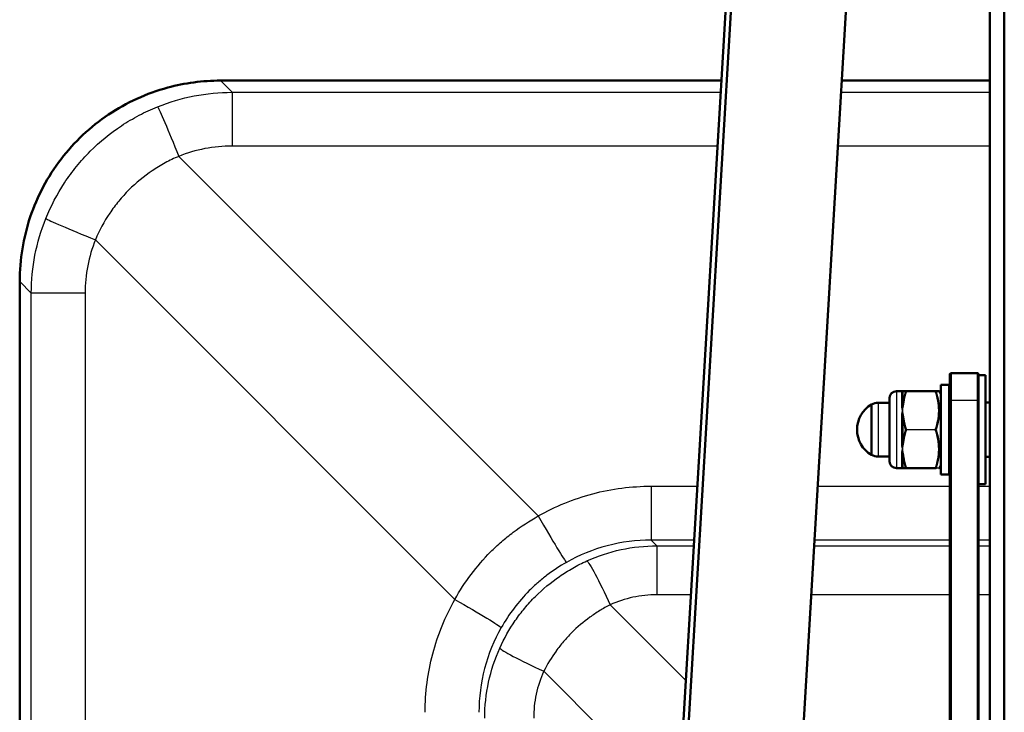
# Model space of a CAD drawing. Header units: millimetres. Extents: x 196 to 2279, y -1387 to 2348.
# Tile 76 of 89: x 202 to 419, y 1674 to 1827. Entities that reach past the tile are written whole.
import ezdxf

# ---------------------------------------------------------------- set-up
doc = ezdxf.new("R2010")
doc.units = ezdxf.units.MM
doc.header["$LTSCALE"] = 0.75
doc.layers.add('Visible', color=7, linetype='Continuous', lineweight=50)
doc.layers.add('Visible Narrow', color=7, linetype='Continuous', lineweight=25)

msp = doc.modelspace()

# ---------------------------------------------------------------- linework, layer by layer
at = {"layer": 'Visible', "extrusion": (0, 1, -2.966e-13)}
for p, q in [((419.48, 2319, 219.7), (419.48, 1507.27, 688.35)), ((339.43, 1498.8, -556.94), (380.99, 2196.11, 278.49)), ((346.9, 1643.67, -423.03), (379.8, 2195.65, 238.28)), ((406.41, 2196.11, 278.49), (364.85, 1498.8, -556.94)), ((416.3, 1649.18, -558.83), (416.3, 2195.86, 92.69)), ((357.03, 1813.61, -1009.56), (246.35, 1813.61, -1009.56)), ((416.3, 1813.61, -1009.56), (383.61, 1813.61, -1009.56)), ((202.03, 1769.29, -1009.56), (202.03, 1397.63, -1009.56)), ((407.45, 1748.85, -477.87), (407.65, 1749.05, -477.87)), ((407.65, 1749.05, -477.87), (413.6, 1749.05, -477.87)), ((413.8, 1748.85, -477.87), (413.6, 1749.05, -477.87)), ((413.8, 1748.55, -477.87), (415.3, 1748.55, -477.87)), ((407.25, 1746.45, -477.87), (405.45, 1746.45, -477.87)), ((397, 1745.05, -477.87), (395.65, 1745.05, -477.87)), ((397.87, 1745.05, -473.02), (404.23, 1745.05, -473.02)), ((405.45, 1744.45, -477.87), (405.16, 1744.95, -477.87)), ((391.64, 1742.5, -477.87), (394.15, 1742.5, -477.87)), ((407.45, 1642.08, -405.73), (407.45, 1742.96, -467.37)), ((407.65, 1743.06, -467.2), (407.65, 1640.07, -404.27)), ((413.6, 1640.07, -404.27), (413.6, 1743.06, -467.2)), ((413.8, 1742.96, -467.37), (413.8, 1642.08, -405.73)), ((415.3, 1742.53, -477.87), (416.3, 1742.53, -477.87)), ((391.64, 1730.6, -477.87), (394.15, 1730.6, -477.87)), ((415.3, 1730.57, -477.87), (416.3, 1730.57, -477.87)), ((397, 1728.05, -477.87), (395.65, 1728.05, -477.87)), ((404.23, 1728.05, -473.02), (397.87, 1728.05, -473.02)), ((405.45, 1728.65, -477.87), (405.16, 1728.15, -477.87)), ((407.25, 1726.65, -477.87), (405.45, 1726.65, -477.87)), ((413.8, 1724.55, -477.87), (415.3, 1724.55, -477.87))]:
    msp.add_line(p, q, dxfattribs=at)
at = {"layer": 'Visible', "extrusion": (-1, 4e-16, -6e-16)}
msp.add_arc((-1736.55, -477.87, -407.45), 12.3, 121.4258, 180, dxfattribs=at)
at = {"layer": 'Visible', "extrusion": (1, -4e-16, 6e-16)}
msp.add_arc((1736.55, -477.87, 407.65), 12.5, 0, 58.5742, dxfattribs=at)
at = {"layer": 'Visible', "extrusion": (-1, -9e-16, -1.3e-15)}
msp.add_arc((-1736.55, -477.87, -413.6), 12.5, 121.4258, 180, dxfattribs=at)
at = {"layer": 'Visible', "extrusion": (1, 7e-16, 1.3e-15)}
msp.add_arc((1736.55, -477.87, 413.8), 12.3, 0, 58.5742, dxfattribs=at)
at = {"layer": 'Visible', "extrusion": (-1, 0, 0)}
for centre, radius in [((-1736.55, -477.87, -415.3), 12), ((-1736.55, -477.87, -394.15), 7)]:
    msp.add_arc(centre, radius, 0, 180, dxfattribs=at)
at = {"layer": 'Visible', "extrusion": (1, 0, 0)}
for centre, radius in [((1736.55, -477.87, 405.45), 9.9), ((1736.55, -477.87, 390.15), 5.56)]:
    msp.add_arc(centre, radius, 0, 180, dxfattribs=at)
at = {"layer": 'Visible', "extrusion": (0, -2.966e-13, -1)}
for centre, radius, start, end in [((-407.25, 1746.25, 477.87), 0.2, 90, 180), ((-395.65, 1743.55, 477.87), 1.5, 0, 90), ((-393.38, 1736.55, 477.87), 6.43, 300.1304, 59.8696), ((-391.64, 1739.5, 477.87), 3, 60.3402, 90), ((-391.64, 1733.6, 477.87), 3, 270, 299.6598), ((-395.65, 1729.55, 477.87), 1.5, 270, 360), ((-407.25, 1726.85, 477.87), 0.2, 180, 270)]:
    msp.add_arc(centre, radius, start, end, dxfattribs=at)
at = {"layer": 'Visible'}
for points, knots in [([(202.03, 1769.29, -1009.56), (202.03, 1774.09, -1009.56), (202.83, 1778.96, -1009.56), (205.9, 1788.07, -1009.56), (208.23, 1792.44, -1009.56), (214.07, 1800.07, -1009.56), (217.66, 1803.44, -1009.56), (225.62, 1808.77, -1009.56), (230.09, 1810.81, -1009.56), (238.49, 1813.09, -1009.56), (242.44, 1813.61, -1009.56), (246.35, 1813.61, -1009.56)], [0, 0, 0, 0, 1.440455, 1.440455, 2.88612, 2.88612, 4.324146, 4.324146, 5.760875, 5.760875, 6.934222, 6.934222, 6.934222, 6.934222]), ([(404.23, 1745.05, -473.02), (404.46, 1745.05, -473.8), (404.65, 1745.05, -474.6), (404.78, 1745.05, -475.4), (404.78, 1745.05, -475.41), (404.78, 1745.05, -475.42), (404.79, 1745.05, -475.43), (404.92, 1745.05, -476.23), (404.99, 1745.05, -477.05), (404.99, 1745.05, -477.86), (404.99, 1745.05, -477.87), (404.99, 1745.05, -477.87), (404.99, 1745.05, -477.87)], [0.000060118, 0.000060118, 0.000060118, 0.000060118, 0.002500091, 0.002500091, 0.002500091, 0.002530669, 0.002530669, 0.002530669, 0.005001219, 0.005001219, 0.005001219, 0.005006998, 0.005006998, 0.005006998, 0.005006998]), ([(404.99, 1745.05, -477.87), (405.01, 1745.05, -477.87), (405.03, 1745.04, -477.87), (405.07, 1745.03, -477.87), (405.09, 1745.02, -477.87), (405.13, 1744.99, -477.87), (405.14, 1744.98, -477.87), (405.16, 1744.96, -477.87), (405.16, 1744.95, -477.87), (405.16, 1744.95, -477.87)], [0, 0, 0, 0, 0.00640981, 0.00640981, 0.01291221, 0.01291221, 0.01941324, 0.01941324, 0.0207767, 0.0207767, 0.0207767, 0.0207767]), ([(405.16, 1728.15, -477.87), (405.15, 1728.13, -477.87), (405.14, 1728.11, -477.87), (405.11, 1728.08, -477.87), (405.09, 1728.07, -477.87), (405.05, 1728.05, -477.87), (405.03, 1728.05, -477.87), (405, 1728.05, -477.87), (405, 1728.05, -477.87), (404.99, 1728.05, -477.87), (404.99, 1728.05, -477.87), (404.99, 1728.05, -477.87)], [0.00008735, 0.00008735, 0.00008735, 0.00008735, 0.00644198, 0.00644198, 0.01294518, 0.01294518, 0.01944618, 0.01944618, 0.02024858, 0.02024858, 0.02085033, 0.02085033, 0.02085033, 0.02085033])]:
    msp.add_open_spline(points, degree=3, knots=knots, dxfattribs=at)
at = {"layer": 'Visible', "extrusion": (-4.1345e-12, -1, 7.665e-13)}
msp.add_open_spline([(397, 1745.05, -477.87), (397.03, 1745.05, -477.35), (397.08, 1745.05, -476.82), (397.18, 1745.05, -476.3)], degree=3, dxfattribs=at)
at = {"layer": 'Visible', "extrusion": (-1.88837e-11, 1, 2.6172e-12)}
msp.add_open_spline([(397.18, 1745.05, -476.3), (397.21, 1745.05, -476.14), (397.24, 1745.05, -475.98), (397.26, 1745.05, -475.82)], degree=3, dxfattribs=at)
at = {"layer": 'Visible', "extrusion": (-5.14e-14, 1, -2.326e-13)}
for points in [[(397.26, 1745.05, -475.82), (397.39, 1745.05, -474.87), (397.6, 1745.05, -473.94), (397.87, 1745.05, -473.02)], [(397.87, 1728.05, -473.02), (397.6, 1728.05, -473.94), (397.39, 1728.05, -474.87), (397.26, 1728.05, -475.82)]]:
    msp.add_open_spline(points, degree=3, dxfattribs=at)
at = {"layer": 'Visible', "extrusion": (2.1237e-12, -1, 4.58e-14)}
msp.add_open_spline([(397.18, 1728.05, -476.3), (397.08, 1728.05, -476.82), (397.03, 1728.05, -477.35), (397, 1728.05, -477.87)], degree=3, dxfattribs=at)
at = {"layer": 'Visible', "extrusion": (3.75443e-11, 1, -6.6006e-12)}
msp.add_open_spline([(397.26, 1728.05, -475.82), (397.24, 1728.05, -475.98), (397.21, 1728.05, -476.14), (397.18, 1728.05, -476.3)], degree=3, dxfattribs=at)
at = {"layer": 'Visible', "extrusion": (0, 1, 0)}
msp.add_open_spline([(404.38, 1728.05, -473.54), (404.38, 1728.05, -473.54), (404.38, 1728.05, -473.54), (404.38, 1728.05, -473.54), (404.38, 1728.05, -473.54), (404.38, 1728.05, -473.54), (404.38, 1728.05, -473.54), (404.38, 1728.05, -473.54), (404.38, 1728.05, -473.54), (404.38, 1728.05, -473.54), (404.38, 1728.05, -473.54), (404.38, 1728.05, -473.53), (404.37, 1728.05, -473.53), (404.37, 1728.05, -473.52), (404.37, 1728.05, -473.51), (404.36, 1728.05, -473.49), (404.36, 1728.05, -473.48), (404.35, 1728.05, -473.45), (404.35, 1728.05, -473.43), (404.34, 1728.05, -473.39), (404.33, 1728.05, -473.37), (404.32, 1728.05, -473.33), (404.31, 1728.05, -473.31), (404.3, 1728.05, -473.25), (404.29, 1728.05, -473.21), (404.26, 1728.05, -473.12), (404.25, 1728.05, -473.07), (404.23, 1728.05, -473.02)], degree=3, knots=[0, 0, 0, 0, 0.0000293, 0.0000293, 0.00005859, 0.00005859, 0.00010742, 0.00010742, 0.00015625, 0.00015625, 0.00054687, 0.00054687, 0.00132812, 0.00132812, 0.00445313, 0.00445313, 0.00757813, 0.00757813, 0.01382813, 0.01382813, 0.02007814, 0.02007814, 0.02632814, 0.02632814, 0.03882818, 0.03882818, 0.05404129, 0.05404129, 0.05404129, 0.05404129], dxfattribs=at)
at = {"layer": 'Visible Narrow', "extrusion": (0, 1, -2.966e-13)}
for p, q in [((357.03, 1813.61, -1009.52), (246.35, 1813.61, -1009.52)), ((246.35, 1813.61, -1009.52), (248.92, 1811.04, -976.41)), ((416.3, 1813.61, -1009.52), (383.61, 1813.61, -1009.52)), ((248.92, 1811.04, -976.41), (356.88, 1811.04, -976.41)), ((383.46, 1811.04, -976.41), (416.3, 1811.04, -976.41)), ((356.17, 1799.16, -964.72), (248.92, 1799.16, -964.72)), ((416.3, 1799.16, -964.72), (382.75, 1799.16, -964.72)), ((237.17, 1796.89, -964.58), (316.56, 1717.5, -959.69)), ((298.14, 1699.08, -959.69), (218.75, 1778.47, -964.58)), ((204.6, 1766.72, -976.41), (202.03, 1769.29, -1009.52)), ((202.03, 1769.29, -1009.52), (202.03, 1397.63, -1009.52)), ((204.6, 1400.2, -976.41), (204.6, 1766.72, -976.41)), ((216.48, 1766.72, -964.72), (216.48, 1400.2, -964.72)), ((404.23, 1745, -472.93), (397.87, 1745, -472.93)), ((407.65, 1743.06, -467.2), (407.45, 1742.96, -467.37)), ((407.65, 1743.06, -467.2), (413.6, 1743.06, -467.2)), ((413.8, 1742.96, -467.37), (413.6, 1743.06, -467.2)), ((397.87, 1736.6, -468.08), (404.23, 1736.6, -468.08)), ((404.23, 1736.5, -468.08), (397.87, 1736.5, -468.08)), ((397.87, 1728.1, -472.93), (404.23, 1728.1, -472.93)), ((341.48, 1724.07, -960.1), (351.69, 1724.07, -960.1)), ((378.27, 1724.07, -960.1), (407.45, 1724.07, -960.1)), ((413.8, 1724.07, -960.1), (416.3, 1724.07, -960.1)), ((350.98, 1712.18, -948.23), (341.48, 1712.18, -948.23)), ((341.48, 1712.18, -948.23), (342.75, 1710.91, -928.23)), ((407.45, 1712.18, -948.23), (377.56, 1712.18, -948.23)), ((416.3, 1712.18, -948.23), (413.8, 1712.18, -948.23)), ((342.75, 1710.91, -928.23), (350.91, 1710.91, -928.23)), ((377.49, 1710.91, -928.23), (407.45, 1710.91, -928.23)), ((413.8, 1710.91, -928.23), (416.3, 1710.91, -928.23)), ((350.26, 1700.1, -916.47), (342.75, 1700.1, -916.47)), ((407.45, 1700.1, -916.47), (376.84, 1700.1, -916.47)), ((416.3, 1700.1, -916.47), (413.8, 1700.1, -916.47)), ((332.44, 1697.89, -916.14), (349.14, 1681.19, -913.66)), ((347.48, 1653.47, -911.73), (317.76, 1683.2, -916.14))]:
    msp.add_line(p, q, dxfattribs=at)
at = {"layer": 'Visible Narrow', "extrusion": (1, 0, 0)}
for centre, radius, start, end in [((1813.11, -1009.56, 246.35), 0.5, 0, 4.438), ((1798.38, -977.39, 248.92), 12.7, 4.438, 86.479), ((1736.55, -477.87, 391.64), 5.95, 0, 180), ((1736.55, -477.87, 397.08), 8.65, 73.8896, 106.1104), ((1736.55, -477.87, 397.08), 8.65, 133.8896, 166.1104), ((1698.24, -929.03, 342.75), 12.7, 3.624, 81.557)]:
    msp.add_arc(centre, radius, start, end, dxfattribs=at)
at = {"layer": 'Visible Narrow', "extrusion": (0.927791, 0.372396, -0.022914)}
msp.add_arc((1578.51, -956.63, 911.3), 12.7, 5.7596, 86.7327, dxfattribs=at)
at = {"layer": 'Visible Narrow', "extrusion": (0.372396, 0.927791, 0.022914)}
msp.add_arc((458.74, -1016.69, 1709.41), 12.7, 5.7596, 86.7327, dxfattribs=at)
at = {"layer": 'Visible Narrow', "extrusion": (0, -1, 2.966e-13)}
msp.add_arc((202.53, -1009.56, -1769.29), 0.5, 175.562, 180, dxfattribs=at)
at = {"layer": 'Visible Narrow', "extrusion": (-5.5e-15, -1, 2.991e-13)}
msp.add_arc((217.26, -977.39, -1766.72), 12.7, 93.521, 175.562, dxfattribs=at)
at = {"layer": 'Visible Narrow', "extrusion": (-1, 0, 0)}
for centre, radius, start, end in [((-1736.55, -477.87, -407.25), 9.9, 0, 180), ((-1744.95, -473.02, -404.23), 0.1, 120, 180), ((-1736.55, -477.87, -396.83), 8.5, 70.6857, 109.3143), ((-1736.55, -477.87, -396.83), 8.5, 10.6857, 49.3143)]:
    msp.add_arc(centre, radius, start, end, dxfattribs=at)
at = {"layer": 'Visible Narrow', "extrusion": (1, 5e-16, 0)}
msp.add_arc((1736.55, -477.87, 395.65), 8.5, 0, 180, dxfattribs=at)
at = {"layer": 'Visible Narrow', "extrusion": (-4.2773e-12, 0.185422, -0.982659)}
msp.add_arc((-396.83, 1626.63, 791.58), 0.3, 224.9961, 270, dxfattribs=at)
at = {"layer": 'Visible Narrow', "extrusion": (-1, -4.5e-15, -1.7e-15)}
msp.add_arc((-1736.55, -477.87, -396.83), 8.5, 130.6857, 169.3143, dxfattribs=at)
at = {"layer": 'Visible Narrow', "extrusion": (-0.182291, 1.44706e-11, -0.983245)}
msp.add_arc((-1744.85, -477.35, 395.92), 0.2, 134.0111, 180, dxfattribs=at)
at = {"layer": 'Visible Narrow', "extrusion": (-0.137281, 2.51e-14, -0.990532)}
msp.add_arc((-1744.85, -458.82, 416.78), 0.2, 119.0374, 180, dxfattribs=at)
at = {"layer": 'Visible Narrow', "extrusion": (1, 6.3e-15, 2.5e-15)}
msp.add_arc((1736.55, -477.87, 397.08), 8.65, 13.8896, 46.1104, dxfattribs=at)
at = {"layer": 'Visible Narrow', "extrusion": (-1, 2.3061e-12, -1.3314e-12)}
msp.add_arc((-1744.95, -473.02, -397.87), 0.1, 120, 180, dxfattribs=at)
at = {"layer": 'Visible Narrow', "extrusion": (-6.324e-13, 0.758297, -0.65191)}
msp.add_arc((-396.83, 778.5, 1628.35), 0.3, 224.9961, 270, dxfattribs=at)
at = {"layer": 'Visible Narrow', "extrusion": (0.182291, 0.851515, -0.491622)}
msp.add_arc((-23.71, 467.78, 1787.57), 0.2, 38.0031, 83.992, dxfattribs=at)
at = {"layer": 'Visible Narrow', "extrusion": (0.137281, 0.857826, -0.495266)}
msp.add_arc((-116.91, 473.44, 1782.9), 0.2, 24.5056, 85.4682, dxfattribs=at)
at = {"layer": 'Visible Narrow', "extrusion": (-3.3702e-12, 0.943719, -0.330749)}
msp.add_arc((-396.83, 132.19, 1796.87), 0.3, 224.9961, 270, dxfattribs=at)
at = {"layer": 'Visible Narrow', "extrusion": (-0.182291, 0.851515, -0.491622)}
msp.add_arc((-752.48, 386.09, 1639.69), 0.2, 50.0191, 96.008, dxfattribs=at)
at = {"layer": 'Visible Narrow', "extrusion": (-0.137281, 0.857826, -0.495266)}
msp.add_arc((-667.06, 411.31, 1669.76), 0.2, 33.5691, 94.5318, dxfattribs=at)
at = {"layer": 'Visible Narrow', "extrusion": (-1, 2.3061e-12, 1.3314e-12)}
msp.add_arc((-1736.55, -468.17, -397.87), 0.1, 60, 120, dxfattribs=at)
at = {"layer": 'Visible Narrow', "extrusion": (-1, -2.51226e-11, -1.46071e-11)}
msp.add_arc((-1736.55, -468.17, -404.23), 0.1, 60, 120, dxfattribs=at)
at = {"layer": 'Visible Narrow', "extrusion": (-5.01e-14, 0.943719, 0.330749)}
msp.add_arc((-396.83, -1016.54, 1480.76), 0.3, 224.9961, 270, dxfattribs=at)
at = {"layer": 'Visible Narrow', "extrusion": (0.182291, 0.851515, 0.491622)}
msp.add_arc((-25.44, -1283.53, 1317.71), 0.2, 50.0191, 96.008, dxfattribs=at)
at = {"layer": 'Visible Narrow', "extrusion": (0.137281, 0.857826, 0.495266)}
msp.add_arc((-118.23, -1287.19, 1309.55), 0.2, 33.5691, 94.5318, dxfattribs=at)
at = {"layer": 'Visible Narrow', "extrusion": (-3.3996e-12, 0.758297, 0.65191)}
msp.add_arc((-396.83, -1485.64, 1005.29), 0.3, 224.9961, 270, dxfattribs=at)
at = {"layer": 'Visible Narrow', "extrusion": (0.182291, -0.851515, -0.491622)}
msp.add_arc((750.75, -1201.84, -1169.82), 0.2, 96.008, 141.9969, dxfattribs=at)
at = {"layer": 'Visible Narrow', "extrusion": (0.137281, -0.857826, -0.495266)}
msp.add_arc((665.74, -1225.05, -1196.41), 0.2, 94.5318, 155.4944, dxfattribs=at)
at = {"layer": 'Visible Narrow', "extrusion": (-6.186e-13, 0.185422, 0.982659)}
msp.add_arc((-396.83, -1786.24, -147.59), 0.3, 224.9961, 270, dxfattribs=at)
at = {"layer": 'Visible Narrow', "extrusion": (0.182291, 4.9877e-12, 0.983245)}
msp.add_arc((1728.25, -477.35, -395.92), 0.2, 134.0111, 180, dxfattribs=at)
at = {"layer": 'Visible Narrow', "extrusion": (-0.137281, -3.213e-13, -0.990532)}
msp.add_arc((-1728.25, -458.82, 416.78), 0.2, 0, 60.9626, dxfattribs=at)
at = {"layer": 'Visible Narrow', "extrusion": (-1, -4.44e-14, 5.503e-13)}
msp.add_arc((-1728.15, -473.02, -397.87), 0.1, 0, 60, dxfattribs=at)
at = {"layer": 'Visible Narrow', "extrusion": (-1, -4.44e-14, 4.2694e-12)}
msp.add_arc((-1728.15, -473.02, -404.23), 0.1, 0.0001, 60, dxfattribs=at)
at = {"layer": 'Visible Narrow', "extrusion": (-1, 1.1e-15, 1.3e-15)}
msp.add_arc((-1724.85, -947.42, -341.48), 12.7, 273.521, 356.376, dxfattribs=at)
at = {"layer": 'Visible Narrow', "extrusion": (-0.869208, -0.493513, 0.030366)}
msp.add_arc((-1337.93, -912.46, -1151.91), 12.7, 273.0614, 355.0661, dxfattribs=at)
at = {"layer": 'Visible Narrow', "extrusion": (0.909631, 0.410914, -0.060994)}
msp.add_arc((1408.77, -865.91, 1055.96), 12.7, 4.7895, 82.3104, dxfattribs=at)
at = {"layer": 'Visible Narrow', "extrusion": (-0.493513, -0.869208, -0.030366)}
msp.add_arc((-580.32, -995.91, -1594.84), 12.7, 273.0614, 355.0661, dxfattribs=at)
at = {"layer": 'Visible Narrow', "extrusion": (0.410914, 0.909631, 0.060994)}
msp.add_arc((401.66, -1028.56, 1605.79), 12.7, 4.7895, 82.3104, dxfattribs=at)
at = {"layer": 'Visible Narrow', "extrusion": (0.000862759, -0.000862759, 0.999999)}
msp.add_open_spline([(246.35, 1813.61, -1009.52), (243.44, 1813.61, -1009.52), (240.54, 1813.32, -1009.52), (234.84, 1812.19, -1009.51), (232.05, 1811.35, -1009.51), (226.69, 1809.13, -1009.51), (224.12, 1807.76, -1009.51), (219.3, 1804.54, -1009.5), (217.05, 1802.69, -1009.5), (212.95, 1798.59, -1009.5), (211.1, 1796.34, -1009.5), (207.88, 1791.52, -1009.51), (206.51, 1788.95, -1009.51), (204.29, 1783.59, -1009.51), (203.45, 1780.8, -1009.51), (202.32, 1775.1, -1009.52), (202.03, 1772.2, -1009.52), (202.03, 1769.29, -1009.52)], degree=3, knots=[2.359188, 2.359188, 2.359188, 2.359188, 2.554789, 2.554789, 2.750391, 2.750391, 2.945992, 2.945992, 3.141593, 3.141593, 3.337194, 3.337194, 3.532795, 3.532795, 3.728396, 3.728396, 3.923997, 3.923997, 3.923997, 3.923997], dxfattribs=at)
at = {"layer": 'Visible Narrow', "extrusion": (0.0219, 0.022239, 0.999513)}
msp.add_open_spline([(232.49, 1807.85, -975.98), (235.08, 1808.89, -976.06), (237.79, 1809.69, -976.14), (240.55, 1810.23, -976.21), (243.31, 1810.76, -976.28), (246.13, 1811.03, -976.35), (248.92, 1811.04, -976.41)], degree=3, knots=[3.2672695, 3.2672695, 3.2672695, 3.2672695, 3.4565481, 3.4565481, 3.4565481, 3.6458268, 3.6458268, 3.6458268, 3.6458268], dxfattribs=at)
at = {"layer": 'Visible Narrow'}
for points, knots in [([(207.79, 1783.15, -975.98), (208.92, 1785.94, -975.89), (210.3, 1788.58, -975.83), (211.94, 1791.06, -975.78), (212.76, 1792.31, -975.76), (213.64, 1793.51, -975.74), (214.59, 1794.67, -975.73), (215.07, 1795.25, -975.72), (215.56, 1795.83, -975.72), (216.06, 1796.38, -975.71), (216.57, 1796.94, -975.71), (217.08, 1797.49, -975.71), (217.61, 1798.01, -975.71), (219.73, 1800.13, -975.71), (222.03, 1802.01, -975.73), (224.52, 1803.66, -975.78), (225.14, 1804.07, -975.79), (225.78, 1804.47, -975.8), (226.42, 1804.85, -975.82), (227.07, 1805.24, -975.83), (227.73, 1805.61, -975.85), (228.4, 1805.96, -975.87), (229.73, 1806.66, -975.9), (231.09, 1807.29, -975.94), (232.49, 1807.85, -975.98)], [0, 0, 0, 0, 0.00892122, 0.00892122, 0.00892122, 0.01338202, 0.01338202, 0.01338202, 0.01561245, 0.01561245, 0.01561245, 0.01784289, 0.01784289, 0.01784289, 0.02676437, 0.02676437, 0.02676437, 0.02899489, 0.02899489, 0.02899489, 0.03122525, 0.03122525, 0.03122525, 0.03568582, 0.03568582, 0.03568582, 0.03568582]), ([(237.17, 1796.89, -964.58), (236.14, 1796.46, -964.55), (235.13, 1795.98, -964.53), (234.15, 1795.45, -964.51), (233.66, 1795.18, -964.5), (233.17, 1794.9, -964.49), (232.69, 1794.61, -964.48), (232.21, 1794.32, -964.47), (231.74, 1794.02, -964.46), (231.28, 1793.71, -964.45), (229.44, 1792.47, -964.42), (227.73, 1791.06, -964.41), (226.15, 1789.48, -964.41), (225.76, 1789.09, -964.41), (225.37, 1788.68, -964.41), (225, 1788.27, -964.41), (224.62, 1787.85, -964.41), (224.25, 1787.43, -964.41), (223.9, 1787, -964.42), (223.19, 1786.14, -964.43), (222.53, 1785.24, -964.44), (221.91, 1784.33, -964.45), (221.91, 1784.32, -964.45), (221.9, 1784.32, -964.45), (221.9, 1784.32, -964.45), (220.67, 1782.48, -964.48), (219.61, 1780.53, -964.53), (218.75, 1778.47, -964.58)], [0, 0, 0, 0, 0.00335095, 0.00335095, 0.00335095, 0.00502964, 0.00502964, 0.00502964, 0.00670935, 0.00670935, 0.00670935, 0.01343474, 0.01343474, 0.01343474, 0.01511408, 0.01511408, 0.01511408, 0.01679342, 0.01679342, 0.01679342, 0.02015211, 0.02015211, 0.02015211, 0.02016408, 0.02016408, 0.02016408, 0.02686948, 0.02686948, 0.02686948, 0.02686948]), ([(396.83, 1744.9, -476.29), (396.83, 1744.95, -476.56), (396.84, 1744.99, -476.82), (396.87, 1745.01, -477.08), (396.91, 1745.04, -477.34), (396.95, 1745.05, -477.61), (397, 1745.05, -477.87)], [0, 0, 0, 0, 0.000794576, 0.000794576, 0.000794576, 0.001593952, 0.001593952, 0.001593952, 0.001593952]), ([(397.08, 1744.94, -475.79), (397.07, 1744.96, -475.93), (397.06, 1744.97, -476.06), (397.05, 1744.98, -476.19), (397.04, 1744.98, -476.22), (397.04, 1744.98, -476.25), (397.04, 1744.99, -476.28)], [0, 0, 0, 0, 0.0004000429, 0.0004000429, 0.0004000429, 0.0004882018, 0.0004882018, 0.0004882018, 0.0004882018]), ([(397.87, 1745, -472.93), (397.83, 1745, -472.94), (397.79, 1745, -472.95), (397.76, 1744.99, -472.97), (397.73, 1744.97, -472.98), (397.7, 1744.96, -473), (397.68, 1744.93, -473.03)], [0, 0, 0, 0, 0.0001165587, 0.0001165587, 0.0001165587, 0.0002331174, 0.0002331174, 0.0002331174, 0.0002331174]), ([(404.23, 1736.6, -468.08), (404.46, 1737.27, -468.47), (404.65, 1737.95, -468.87), (404.78, 1738.64, -469.27), (404.78, 1738.65, -469.27), (404.78, 1738.67, -469.28), (404.79, 1738.68, -469.28), (404.85, 1739.02, -469.48), (404.9, 1739.37, -469.68), (404.94, 1739.71, -469.88), (404.94, 1739.72, -469.89), (404.94, 1739.73, -469.89), (404.94, 1739.73, -469.9), (404.97, 1740.09, -470.1), (404.99, 1740.44, -470.31), (404.99, 1740.8, -470.51), (404.99, 1741.52, -470.92), (404.92, 1742.22, -471.33), (404.78, 1742.92, -471.74), (404.78, 1742.93, -471.74), (404.78, 1742.94, -471.75), (404.78, 1742.95, -471.75), (404.65, 1743.64, -472.15), (404.46, 1744.32, -472.54), (404.23, 1745, -472.93)], [0.000059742, 0.000059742, 0.000059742, 0.000059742, 0.002480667, 0.002480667, 0.002480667, 0.002519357, 0.002519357, 0.002519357, 0.003724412, 0.003724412, 0.003724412, 0.003749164, 0.003749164, 0.003749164, 0.004971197, 0.004971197, 0.004971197, 0.007438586, 0.007438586, 0.007438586, 0.007465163, 0.007465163, 0.007465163, 0.009898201, 0.009898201, 0.009898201, 0.009898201]), ([(405.16, 1744.95, -477.87), (405.16, 1744.95, -477.87), (405.16, 1744.95, -477.87), (405.16, 1744.95, -477.05), (405.09, 1744.95, -476.24), (404.84, 1744.94, -474.62), (404.65, 1744.94, -473.82), (404.42, 1744.93, -473.03)], [0.004908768, 0.004908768, 0.004908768, 0.004908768, 0.004914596, 0.004914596, 0.007371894, 0.007371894, 0.009829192, 0.009829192, 0.009829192, 0.009829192]), ([(404.42, 1744.93, -473.03), (404.65, 1744.25, -472.63), (404.83, 1743.57, -472.23), (405.09, 1742.18, -471.42), (405.16, 1741.48, -471.02), (405.16, 1740.41, -470.4), (405.15, 1740.05, -470.2), (405.08, 1739.34, -469.79), (405.03, 1738.99, -469.58), (404.84, 1737.93, -468.98), (404.65, 1737.23, -468.58), (404.42, 1736.55, -468.19)], [0, 0, 0, 0, 0.002438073, 0.002438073, 0.004876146, 0.004876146, 0.006095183, 0.006095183, 0.007314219, 0.007314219, 0.009752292, 0.009752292, 0.009752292, 0.009752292]), ([(397.04, 1742.15, -471.36), (397.05, 1742.26, -471.43), (397.07, 1742.36, -471.51), (397.08, 1742.47, -471.59), (397.08, 1742.5, -471.6), (397.08, 1742.52, -471.62), (397.08, 1742.54, -471.64)], [0, 0, 0, 0, 0.000400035, 0.000400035, 0.000400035, 0.0004882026, 0.0004882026, 0.0004882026, 0.0004882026]), ([(396.83, 1739.36, -469.85), (396.83, 1739.61, -469.94), (396.84, 1739.85, -470.04), (396.87, 1740.09, -470.15), (396.91, 1740.34, -470.26), (396.95, 1740.57, -470.38), (397, 1740.8, -470.51)], [0, 0, 0, 0, 0.000794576, 0.000794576, 0.000794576, 0.001593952, 0.001593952, 0.001593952, 0.001593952]), ([(397.08, 1738.95, -469.56), (397.07, 1739.07, -469.62), (397.06, 1739.19, -469.67), (397.05, 1739.31, -469.73), (397.04, 1739.34, -469.74), (397.04, 1739.36, -469.75), (397.04, 1739.39, -469.77)], [0, 0, 0, 0, 0.0004000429, 0.0004000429, 0.0004000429, 0.0004882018, 0.0004882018, 0.0004882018, 0.0004882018]), ([(397.87, 1736.5, -468.08), (397.83, 1736.5, -468.08), (397.79, 1736.51, -468.09), (397.76, 1736.52, -468.11), (397.73, 1736.53, -468.13), (397.7, 1736.54, -468.16), (397.68, 1736.55, -468.19)], [0, 0, 0, 0, 0.0001165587, 0.0001165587, 0.0001165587, 0.0002331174, 0.0002331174, 0.0002331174, 0.0002331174]), ([(404.23, 1736.6, -468.08), (404.27, 1736.59, -468.08), (404.31, 1736.58, -468.09), (404.34, 1736.58, -468.11), (404.38, 1736.57, -468.13), (404.4, 1736.56, -468.16), (404.42, 1736.55, -468.19)], [0.0000000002, 0.0000000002, 0.0000000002, 0.0000000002, 0.0001165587, 0.0001165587, 0.0001165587, 0.0002331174, 0.0002331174, 0.0002331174, 0.0002331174]), ([(404.23, 1728.1, -472.93), (404.46, 1728.77, -472.54), (404.65, 1729.45, -472.15), (404.78, 1730.14, -471.75), (404.78, 1730.15, -471.75), (404.78, 1730.17, -471.74), (404.79, 1730.18, -471.73), (404.85, 1730.52, -471.54), (404.9, 1730.87, -471.34), (404.94, 1731.21, -471.14), (404.94, 1731.22, -471.13), (404.94, 1731.23, -471.13), (404.94, 1731.23, -471.12), (404.97, 1731.59, -470.92), (404.99, 1731.94, -470.71), (404.99, 1732.3, -470.51), (404.99, 1733.02, -470.09), (404.92, 1733.72, -469.69), (404.78, 1734.42, -469.28), (404.78, 1734.43, -469.28), (404.78, 1734.44, -469.27), (404.78, 1734.45, -469.27), (404.65, 1735.14, -468.87), (404.46, 1735.82, -468.48), (404.23, 1736.5, -468.08)], [0.000059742, 0.000059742, 0.000059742, 0.000059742, 0.002480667, 0.002480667, 0.002480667, 0.002519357, 0.002519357, 0.002519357, 0.003724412, 0.003724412, 0.003724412, 0.003749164, 0.003749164, 0.003749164, 0.004971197, 0.004971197, 0.004971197, 0.007438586, 0.007438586, 0.007438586, 0.007465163, 0.007465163, 0.007465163, 0.009898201, 0.009898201, 0.009898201, 0.009898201]), ([(404.42, 1736.55, -468.19), (404.65, 1735.86, -468.58), (404.83, 1735.17, -468.97), (405.09, 1733.78, -469.77), (405.16, 1733.08, -470.17), (405.16, 1732.01, -470.79), (405.15, 1731.65, -471), (405.08, 1730.94, -471.41), (405.03, 1730.59, -471.61), (404.84, 1729.54, -472.23), (404.65, 1728.84, -472.63), (404.42, 1728.16, -473.03)], [0, 0, 0, 0, 0.002438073, 0.002438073, 0.004876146, 0.004876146, 0.006095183, 0.006095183, 0.007314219, 0.007314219, 0.009752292, 0.009752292, 0.009752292, 0.009752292]), ([(397.04, 1733.71, -469.77), (397.05, 1733.83, -469.71), (397.07, 1733.95, -469.65), (397.08, 1734.07, -469.6), (397.08, 1734.09, -469.58), (397.08, 1734.12, -469.57), (397.08, 1734.15, -469.56)], [0, 0, 0, 0, 0.000400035, 0.000400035, 0.000400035, 0.0004882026, 0.0004882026, 0.0004882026, 0.0004882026]), ([(396.83, 1731.01, -471.42), (396.83, 1731.21, -471.25), (396.84, 1731.42, -471.09), (396.87, 1731.63, -470.94), (396.91, 1731.85, -470.78), (396.95, 1732.07, -470.64), (397, 1732.3, -470.51)], [0, 0, 0, 0, 0.000794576, 0.000794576, 0.000794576, 0.001593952, 0.001593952, 0.001593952, 0.001593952]), ([(397.08, 1730.55, -471.64), (397.07, 1730.66, -471.56), (397.06, 1730.77, -471.48), (397.05, 1730.88, -471.41), (397.04, 1730.9, -471.39), (397.04, 1730.92, -471.37), (397.04, 1730.95, -471.36)], [0, 0, 0, 0, 0.0004000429, 0.0004000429, 0.0004000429, 0.0004882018, 0.0004882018, 0.0004882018, 0.0004882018]), ([(397.04, 1728.11, -476.28), (397.05, 1728.12, -476.15), (397.07, 1728.13, -476.01), (397.08, 1728.14, -475.88), (397.08, 1728.14, -475.85), (397.08, 1728.15, -475.82), (397.08, 1728.15, -475.79)], [0, 0, 0, 0, 0.000400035, 0.000400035, 0.000400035, 0.0004882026, 0.0004882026, 0.0004882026, 0.0004882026]), ([(397.87, 1728.05, -473.02), (397.83, 1728.05, -473.01), (397.79, 1728.06, -473.01), (397.76, 1728.08, -473.01), (397.73, 1728.1, -473.02), (397.7, 1728.13, -473.02), (397.68, 1728.16, -473.03)], [0, 0, 0, 0, 0.0001165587, 0.0001165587, 0.0001165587, 0.0002331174, 0.0002331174, 0.0002331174, 0.0002331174]), ([(404.23, 1728.1, -472.93), (404.27, 1728.09, -472.94), (404.31, 1728.1, -472.95), (404.34, 1728.11, -472.97), (404.38, 1728.12, -472.98), (404.4, 1728.14, -473), (404.42, 1728.16, -473.03)], [0.0000000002, 0.0000000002, 0.0000000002, 0.0000000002, 0.0001165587, 0.0001165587, 0.0001165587, 0.0002331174, 0.0002331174, 0.0002331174, 0.0002331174]), ([(404.42, 1728.16, -473.03), (404.65, 1728.16, -473.82), (404.83, 1728.15, -474.61), (405.09, 1728.15, -476.22), (405.16, 1728.15, -477.05), (405.16, 1728.15, -477.87), (405.16, 1728.15, -477.87), (405.16, 1728.15, -477.87)], [0, 0, 0, 0, 0.002448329, 0.002448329, 0.004896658, 0.004896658, 0.004903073, 0.004903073, 0.004903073, 0.004903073]), ([(298.14, 1699.08, -959.69), (299.21, 1701.02, -959.63), (300.41, 1702.86, -959.58), (301.72, 1704.6, -959.54), (303.04, 1706.35, -959.51), (304.47, 1708, -959.49), (306.02, 1709.55, -959.49), (306.79, 1710.33, -959.49), (307.6, 1711.08, -959.49), (308.44, 1711.81, -959.5), (309.27, 1712.54, -959.51), (310.13, 1713.23, -959.53), (311.01, 1713.9, -959.54), (312.77, 1715.22, -959.58), (314.62, 1716.43, -959.63), (316.56, 1717.5, -959.69)], [0, 0, 0, 0, 0.0065508, 0.0065508, 0.0065508, 0.0131016, 0.0131016, 0.0131016, 0.016377, 0.016377, 0.016377, 0.01964941, 0.01964941, 0.01964941, 0.02620321, 0.02620321, 0.02620321, 0.02620321]), ([(308.06, 1688.35, -927.65), (309.02, 1690.48, -927.53), (310.16, 1692.49, -927.43), (311.47, 1694.39, -927.37), (312.12, 1695.33, -927.34), (312.82, 1696.25, -927.31), (313.56, 1697.14, -927.29), (313.93, 1697.59, -927.29), (314.31, 1698.03, -927.28), (314.71, 1698.46, -927.28), (315.1, 1698.89, -927.27), (315.5, 1699.31, -927.27), (315.91, 1699.72, -927.27), (317.56, 1701.37, -927.27), (319.33, 1702.84, -927.3), (321.23, 1704.16, -927.37), (322.18, 1704.81, -927.4), (323.16, 1705.43, -927.44), (324.17, 1706, -927.48), (325.18, 1706.57, -927.53), (326.22, 1707.1, -927.59), (327.29, 1707.58, -927.65)], [0, 0, 0, 0, 0.00691321, 0.00691321, 0.00691321, 0.01037019, 0.01037019, 0.01037019, 0.01209879, 0.01209879, 0.01209879, 0.01382743, 0.01382743, 0.01382743, 0.02074109, 0.02074109, 0.02074109, 0.02419794, 0.02419794, 0.02419794, 0.02765479, 0.02765479, 0.02765479, 0.02765479]), ([(322.78, 1707.26, -948.11), (321.28, 1706.41, -948.05), (319.84, 1705.46, -948.01), (318.47, 1704.41, -947.98), (317.79, 1703.89, -947.97), (317.12, 1703.34, -947.95), (316.47, 1702.77, -947.95), (315.82, 1702.2, -947.94), (315.19, 1701.61, -947.94), (314.58, 1701.01, -947.94), (313.37, 1699.79, -947.94), (312.25, 1698.51, -947.95), (311.21, 1697.15, -947.98), (310.18, 1695.79, -948.01), (309.23, 1694.36, -948.05), (308.38, 1692.86, -948.11)], [0, 0, 0, 0, 0.00516569, 0.00516569, 0.00516569, 0.00774852, 0.00774852, 0.00774852, 0.01033134, 0.01033134, 0.01033134, 0.01549702, 0.01549702, 0.01549702, 0.02066273, 0.02066273, 0.02066273, 0.02066273]), ([(332.44, 1697.89, -916.14), (331.65, 1697.49, -916.08), (330.88, 1697.06, -916.03), (330.13, 1696.6, -915.98), (330.13, 1696.6, -915.98), (330.12, 1696.6, -915.98), (330.12, 1696.6, -915.98), (329.37, 1696.14, -915.94), (328.64, 1695.66, -915.9), (327.94, 1695.14, -915.87), (327.93, 1695.14, -915.87), (327.93, 1695.14, -915.87), (327.93, 1695.14, -915.87), (326.51, 1694.11, -915.8), (325.17, 1692.97, -915.77), (323.92, 1691.72, -915.77), (323.61, 1691.4, -915.77), (323.3, 1691.08, -915.77), (323, 1690.75, -915.78), (322.7, 1690.43, -915.78), (322.41, 1690.1, -915.79), (322.12, 1689.77, -915.8), (322.12, 1689.77, -915.8), (322.12, 1689.76, -915.8), (322.11, 1689.76, -915.8), (321.55, 1689.09, -915.81), (321.01, 1688.41, -915.84), (320.49, 1687.7, -915.87), (320.49, 1687.69, -915.87), (320.49, 1687.69, -915.87), (320.48, 1687.68, -915.87), (319.46, 1686.27, -915.93), (318.55, 1684.78, -916.02), (317.76, 1683.2, -916.14)], [0, 0, 0, 0, 0.00264699, 0.00264699, 0.00264699, 0.00265959, 0.00265959, 0.00265959, 0.00530344, 0.00530344, 0.00530344, 0.00531918, 0.00531918, 0.00531918, 0.01063837, 0.01063837, 0.01063837, 0.01197644, 0.01197644, 0.01197644, 0.01329796, 0.01329796, 0.01329796, 0.01331308, 0.01331308, 0.01331308, 0.01595755, 0.01595755, 0.01595755, 0.015978, 0.015978, 0.015978, 0.02127673, 0.02127673, 0.02127673, 0.02127673])]:
    msp.add_open_spline(points, degree=3, knots=knots, dxfattribs=at)
at = {"layer": 'Visible Narrow', "extrusion": (2.84e-14, 0.061414, 0.998112)}
msp.add_open_spline([(248.92, 1799.16, -964.72), (246.92, 1799.16, -964.72), (244.91, 1798.97, -964.71), (242.93, 1798.59, -964.68), (240.96, 1798.2, -964.66), (239.02, 1797.63, -964.62), (237.17, 1796.89, -964.58)], degree=3, knots=[2.6373585, 2.6373585, 2.6373585, 2.6373585, 2.8266372, 2.8266372, 2.8266372, 3.0159158, 3.0159158, 3.0159158, 3.0159158], dxfattribs=at)
at = {"layer": 'Visible Narrow', "extrusion": (-0.022239, -0.0219, 0.999513)}
msp.add_open_spline([(204.6, 1766.72, -976.41), (204.61, 1769.51, -976.35), (204.88, 1772.33, -976.28), (205.41, 1775.09, -976.21), (205.95, 1777.85, -976.14), (206.75, 1780.56, -976.06), (207.79, 1783.15, -975.98)], degree=3, knots=[2.6373585, 2.6373585, 2.6373585, 2.6373585, 2.8266372, 2.8266372, 2.8266372, 3.0159158, 3.0159158, 3.0159158, 3.0159158], dxfattribs=at)
at = {"layer": 'Visible Narrow', "extrusion": (-0.061414, 5.853e-13, 0.998112)}
msp.add_open_spline([(218.75, 1778.47, -964.58), (218.01, 1776.62, -964.62), (217.44, 1774.68, -964.66), (217.05, 1772.71, -964.68), (216.67, 1770.73, -964.71), (216.48, 1768.72, -964.72), (216.48, 1766.72, -964.72)], degree=3, knots=[3.2672695, 3.2672695, 3.2672695, 3.2672695, 3.4565481, 3.4565481, 3.4565481, 3.6458268, 3.6458268, 3.6458268, 3.6458268], dxfattribs=at)
at = {"layer": 'Visible Narrow'}
for points in [[(397.04, 1744.99, -476.28), (396.98, 1745.03, -476.81), (396.98, 1745.05, -477.34), (397, 1745.05, -477.87)], [(397.68, 1744.93, -473.03), (397.42, 1744.94, -473.94), (397.21, 1744.94, -474.86), (397.08, 1744.94, -475.79)], [(397.08, 1742.54, -471.64), (397.21, 1743.35, -472.11), (397.42, 1744.15, -472.57), (397.68, 1744.93, -473.03)], [(397.68, 1744.93, -473.03), (397.72, 1745, -473.01), (397.79, 1745.05, -473.01), (397.87, 1745.05, -473.02)], [(404.23, 1745.05, -473.02), (404.31, 1745.05, -473.01), (404.38, 1745, -473.01), (404.42, 1744.93, -473.03)], [(404.42, 1744.93, -473.03), (404.38, 1744.98, -472.98), (404.31, 1745.01, -472.94), (404.23, 1745, -472.93)], [(397, 1740.8, -470.51), (396.9, 1741.25, -470.77), (396.83, 1741.68, -471.08), (396.83, 1742.09, -471.42)], [(397, 1740.8, -470.51), (396.98, 1741.26, -470.77), (396.98, 1741.71, -471.06), (397.04, 1742.15, -471.36)], [(397.04, 1739.39, -469.77), (396.98, 1739.87, -469.99), (396.98, 1740.34, -470.24), (397, 1740.8, -470.51)], [(397.68, 1736.55, -468.19), (397.42, 1737.34, -468.64), (397.21, 1738.14, -469.09), (397.08, 1738.95, -469.56)], [(397.08, 1734.15, -469.56), (397.21, 1734.96, -469.09), (397.42, 1735.76, -468.64), (397.68, 1736.55, -468.19)], [(397.68, 1736.55, -468.19), (397.72, 1736.57, -468.12), (397.79, 1736.59, -468.08), (397.87, 1736.6, -468.08)], [(404.42, 1736.55, -468.19), (404.38, 1736.53, -468.12), (404.31, 1736.51, -468.08), (404.23, 1736.5, -468.08)], [(397, 1732.3, -470.51), (396.9, 1732.75, -470.25), (396.83, 1733.23, -470.03), (396.83, 1733.74, -469.85)], [(397, 1732.3, -470.51), (396.98, 1732.76, -470.24), (396.98, 1733.23, -469.99), (397.04, 1733.71, -469.77)], [(397.04, 1730.95, -471.36), (396.98, 1731.38, -471.06), (396.98, 1731.84, -470.77), (397, 1732.3, -470.51)], [(397.68, 1728.16, -473.03), (397.42, 1728.94, -472.57), (397.21, 1729.74, -472.11), (397.08, 1730.55, -471.64)], [(397, 1728.05, -477.87), (396.9, 1728.05, -477.35), (396.83, 1728.1, -476.82), (396.83, 1728.19, -476.29)], [(397, 1728.05, -477.87), (396.98, 1728.05, -477.34), (396.98, 1728.07, -476.81), (397.04, 1728.11, -476.28)], [(397.08, 1728.15, -475.79), (397.21, 1728.15, -474.86), (397.42, 1728.16, -473.94), (397.68, 1728.16, -473.03)], [(397.68, 1728.16, -473.03), (397.72, 1728.11, -472.98), (397.79, 1728.09, -472.94), (397.87, 1728.1, -472.93)], [(404.42, 1728.16, -473.03), (404.38, 1728.09, -473.01), (404.31, 1728.05, -473.01), (404.23, 1728.05, -473.02)]]:
    msp.add_open_spline(points, degree=3, dxfattribs=at)
at = {"layer": 'Visible Narrow', "extrusion": (7.0233e-12, 0.5, 0.866025)}
msp.add_open_spline([(397.87, 1745, -472.93), (397.6, 1744.2, -472.47), (397.39, 1743.4, -472.01), (397.26, 1742.57, -471.54)], degree=3, dxfattribs=at)
at = {"layer": 'Visible Narrow', "extrusion": (-9.3912e-12, 0.5, 0.866025)}
msp.add_open_spline([(397.18, 1742.15, -471.29), (397.08, 1741.71, -471.03), (397.03, 1741.25, -470.77), (397, 1740.8, -470.51)], degree=3, dxfattribs=at)
at = {"layer": 'Visible Narrow', "extrusion": (-5.50477e-11, -0.5, -0.866025)}
msp.add_open_spline([(397.26, 1742.57, -471.54), (397.24, 1742.43, -471.45), (397.21, 1742.29, -471.37), (397.18, 1742.15, -471.29)], degree=3, dxfattribs=at)
at = {"layer": 'Visible Narrow', "extrusion": (-1.005e-11, 0.5, 0.866025)}
msp.add_open_spline([(397, 1740.8, -470.51), (397.03, 1740.34, -470.25), (397.08, 1739.89, -469.98), (397.18, 1739.44, -469.73)], degree=3, dxfattribs=at)
at = {"layer": 'Visible Narrow', "extrusion": (4.57179e-11, -0.5, -0.866025)}
msp.add_open_spline([(397.18, 1739.44, -469.73), (397.21, 1739.3, -469.65), (397.24, 1739.16, -469.56), (397.26, 1739.02, -469.48)], degree=3, dxfattribs=at)
at = {"layer": 'Visible Narrow', "extrusion": (1.06129e-11, 0.5, 0.866025)}
msp.add_open_spline([(397.26, 1739.02, -469.48), (397.39, 1738.2, -469.01), (397.6, 1737.39, -468.54), (397.87, 1736.6, -468.08)], degree=3, dxfattribs=at)
at = {"layer": 'Visible Narrow', "extrusion": (3.4565e-12, -0.5, 0.866025)}
msp.add_open_spline([(397.87, 1736.5, -468.08), (397.6, 1735.7, -468.54), (397.39, 1734.9, -469.01), (397.26, 1734.07, -469.48)], degree=3, dxfattribs=at)
at = {"layer": 'Visible Narrow', "extrusion": (-4.9678e-12, -0.5, 0.866025)}
msp.add_open_spline([(397.18, 1733.65, -469.73), (397.08, 1733.21, -469.98), (397.03, 1732.75, -470.25), (397, 1732.3, -470.51)], degree=3, dxfattribs=at)
at = {"layer": 'Visible Narrow', "extrusion": (-6.5223e-11, 0.5, -0.866025)}
msp.add_open_spline([(397.26, 1734.07, -469.48), (397.24, 1733.93, -469.56), (397.21, 1733.79, -469.65), (397.18, 1733.65, -469.73)], degree=3, dxfattribs=at)
at = {"layer": 'Visible Narrow', "extrusion": (1.6232e-12, -0.5, 0.866025)}
msp.add_open_spline([(397, 1732.3, -470.51), (397.03, 1731.84, -470.77), (397.08, 1731.39, -471.03), (397.18, 1730.94, -471.29)], degree=3, dxfattribs=at)
at = {"layer": 'Visible Narrow', "extrusion": (-1.78462e-11, 0.5, -0.866025)}
msp.add_open_spline([(397.18, 1730.94, -471.29), (397.21, 1730.8, -471.37), (397.24, 1730.66, -471.45), (397.26, 1730.52, -471.54)], degree=3, dxfattribs=at)
at = {"layer": 'Visible Narrow', "extrusion": (-1.07655e-11, -0.5, 0.866025)}
msp.add_open_spline([(397.26, 1730.52, -471.54), (397.39, 1729.7, -472.01), (397.6, 1728.89, -472.47), (397.87, 1728.1, -472.93)], degree=3, dxfattribs=at)
at = {"layer": 'Visible Narrow', "extrusion": (-2.26e-14, 0.061414, 0.998112)}
msp.add_open_spline([(316.56, 1717.5, -959.69), (320.3, 1719.62, -959.82), (324.37, 1721.29, -959.93), (328.59, 1722.4, -960), (332.81, 1723.52, -960.06), (337.18, 1724.07, -960.1), (341.48, 1724.07, -960.1)], degree=3, knots=[3.0950275, 3.0950275, 3.0950275, 3.0950275, 3.3514262, 3.3514262, 3.3514262, 3.6078251, 3.6078251, 3.6078251, 3.6078251], dxfattribs=at)
at = {"layer": 'Visible Narrow', "extrusion": (-0.020667, 0.101943, 0.994576)}
msp.add_open_spline([(341.48, 1712.18, -948.23), (338.25, 1712.18, -948.29), (334.97, 1711.77, -948.32), (331.8, 1710.94, -948.3), (328.64, 1710.1, -948.28), (325.58, 1708.85, -948.21), (322.78, 1707.26, -948.11)], degree=3, knots=[2.6753602, 2.6753602, 2.6753602, 2.6753602, 2.9317592, 2.9317592, 2.9317592, 3.1881578, 3.1881578, 3.1881578, 3.1881578], dxfattribs=at)
at = {"layer": 'Visible Narrow', "extrusion": (0.020798, 0.078403, 0.996705)}
msp.add_open_spline([(327.29, 1707.58, -927.65), (329.69, 1708.66, -927.78), (332.23, 1709.5, -927.9), (334.84, 1710.07, -928), (337.44, 1710.63, -928.1), (340.11, 1710.91, -928.17), (342.75, 1710.91, -928.23)], degree=3, knots=[3.0100095, 3.0100095, 3.0100095, 3.0100095, 3.2192711, 3.2192711, 3.2192711, 3.4285327, 3.4285327, 3.4285327, 3.4285327], dxfattribs=at)
at = {"layer": 'Visible Narrow', "extrusion": (-0.061414, 1.93e-13, 0.998112)}
msp.add_open_spline([(291.57, 1674.16, -960.1), (291.57, 1678.46, -960.1), (292.12, 1682.83, -960.06), (293.24, 1687.05, -960), (294.35, 1691.27, -959.93), (296.02, 1695.34, -959.82), (298.14, 1699.08, -959.69)], degree=3, knots=[2.6753602, 2.6753602, 2.6753602, 2.6753602, 2.9317591, 2.9317591, 2.9317591, 3.1881578, 3.1881578, 3.1881578, 3.1881578], dxfattribs=at)
at = {"layer": 'Visible Narrow', "extrusion": (-3.51e-14, 0.146825, 0.989162)}
msp.add_open_spline([(342.75, 1700.1, -916.47), (340.99, 1700.1, -916.47), (339.21, 1699.92, -916.44), (337.47, 1699.54, -916.39), (335.73, 1699.17, -916.33), (334.04, 1698.61, -916.25), (332.44, 1697.89, -916.14)], degree=3, knots=[2.8546526, 2.8546526, 2.8546526, 2.8546526, 3.0639143, 3.0639143, 3.0639143, 3.2731759, 3.2731759, 3.2731759, 3.2731759], dxfattribs=at)
at = {"layer": 'Visible Narrow', "extrusion": (-0.101943, 0.020667, 0.994576)}
msp.add_open_spline([(308.38, 1692.86, -948.11), (306.79, 1690.06, -948.21), (305.54, 1687.01, -948.28), (304.7, 1683.84, -948.3), (303.87, 1680.67, -948.32), (303.46, 1677.39, -948.29), (303.46, 1674.16, -948.23)], degree=3, knots=[3.0950275, 3.0950275, 3.0950275, 3.0950275, 3.3514261, 3.3514261, 3.3514261, 3.6078251, 3.6078251, 3.6078251, 3.6078251], dxfattribs=at)
at = {"layer": 'Visible Narrow', "extrusion": (-0.078403, -0.020798, 0.996705)}
msp.add_open_spline([(304.73, 1672.89, -928.23), (304.73, 1675.53, -928.17), (305.01, 1678.2, -928.1), (305.58, 1680.8, -928), (306.14, 1683.41, -927.9), (306.98, 1685.95, -927.78), (308.06, 1688.35, -927.65)], degree=3, knots=[2.8546526, 2.8546526, 2.8546526, 2.8546526, 3.0639142, 3.0639142, 3.0639142, 3.2731759, 3.2731759, 3.2731759, 3.2731759], dxfattribs=at)
at = {"layer": 'Visible Narrow', "extrusion": (-0.146825, 8.606e-13, 0.989162)}
msp.add_open_spline([(317.76, 1683.2, -916.14), (317.03, 1681.6, -916.25), (316.47, 1679.91, -916.33), (316.1, 1678.17, -916.39), (315.72, 1676.43, -916.44), (315.54, 1674.65, -916.47), (315.54, 1672.89, -916.47)], degree=3, knots=[3.0100095, 3.0100095, 3.0100095, 3.0100095, 3.219271, 3.219271, 3.219271, 3.4285327, 3.4285327, 3.4285327, 3.4285327], dxfattribs=at)

doc.saveas('drawing.dxf')
